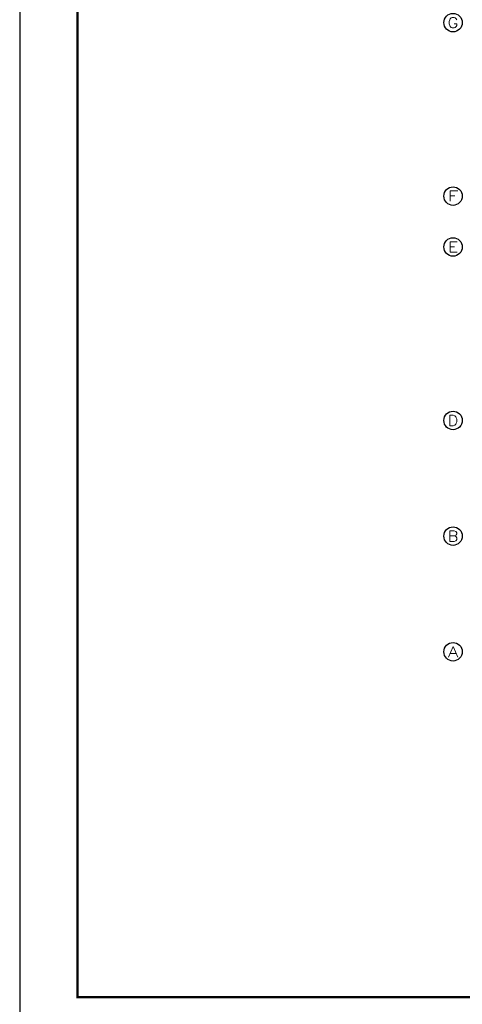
# Model space of a CAD drawing. Extents: x 687841 to 771941, y 252015 to 732780.
# Tile 39 of 99: x 687841 to 706984, y 448038 to 490606. Entities that reach past the tile are written whole.
import ezdxf
from ezdxf.enums import TextEntityAlignment as Align

# ---------------------------------------------------------------- set-up
doc = ezdxf.new("R2010")
doc.units = 0
doc.header["$LTSCALE"] = 1000
doc.header["$MEASUREMENT"] = 0
doc.layers.get('0').update_dxf_attribs({"linetype": 'CONTINUOUS'})
for name, color, linetype in [('AXIS', 3, 'CONTINUOUS'), ('AXIS_TEXT', 7, 'CONTINUOUS'), ('PUB_TITLE', 4, 'CONTINUOUS')]:
    doc.layers.add(name, color=color, linetype=linetype)
doc.styles.add('_TCH_AXIS', font='COMPLEX', dxfattribs={"bigfont": 'GBCBIG'})
doc.styles.add('COMPLEX', font='COMPLEX')

# ---------------------------------------------------------------- blocks, each defined once
blk = doc.blocks.new('_AXISO')
blk.add_circle((0, 0), 0.5)
at = {"layer": 'AXIS_TEXT', "style": 'COMPLEX', "width": 1.041667}
blk.add_attdef('A', text='', height=0.56, dxfattribs=at).set_placement((-0.25, -0.28), (0.25, -0.28), align=Align.FIT)
blk = doc.blocks.new('wrtgtg')
at = {"layer": 'PUB_TITLE'}
blk.add_lwpolyline([(-75296, -5841), (8804, -5841), (8804, 53559), (-75296, 53559)], close=True, dxfattribs=at)
at = {"layer": 'PUB_TITLE', "const_width": 100}
blk.add_lwpolyline([(-72796, -4841), (7804, -4841), (7804, 52559), (-72796, 52559)], close=True, dxfattribs=at)

msp = doc.modelspace()

# ---------------------------------------------------------------- block references
msp.add_blockref('wrtgtg', (763136.5, 453182))
at = {"layer": 'AXIS'}
ref = msp.add_blockref('_AXISO', (706583.6, 490478.9), dxfattribs=dict(at, xscale=800, yscale=800, zscale=800))
ref.add_attrib('A', 'G', dxfattribs={"layer": 'AXIS_TEXT', "height": 452.5, "style": '_TCH_AXIS', "width": 1.166667}).set_placement((706357.3, 490252.7), (706809.9, 490252.7), align=Align.FIT)
ref = msp.add_blockref('_AXISO', (706583.6, 482978.9), dxfattribs=dict(at, xscale=800, yscale=800, zscale=800))
ref.add_attrib('A', 'F', dxfattribs={"layer": 'AXIS_TEXT', "height": 452.5, "style": '_TCH_AXIS', "width": 1.3125}).set_placement((706357.3, 482752.7), (706809.9, 482752.7), align=Align.FIT)
ref = msp.add_blockref('_AXISO', (706583.6, 480778.9), dxfattribs=dict(at, xscale=800, yscale=800, zscale=800))
ref.add_attrib('A', 'E', dxfattribs={"layer": 'AXIS_TEXT', "height": 452.5, "style": '_TCH_AXIS', "width": 1.3125}).set_placement((706357.3, 480552.7), (706809.9, 480552.7), align=Align.FIT)
ref = msp.add_blockref('_AXISO', (706583.6, 473278.9), dxfattribs=dict(at, xscale=800, yscale=800, zscale=800))
ref.add_attrib('A', 'D', dxfattribs={"layer": 'AXIS_TEXT', "height": 452.5, "style": '_TCH_AXIS', "width": 1.235294}).set_placement((706357.3, 473052.7), (706809.9, 473052.7), align=Align.FIT)
ref = msp.add_blockref('_AXISO', (706583.6, 468278.9), dxfattribs=dict(at, xscale=800, yscale=800, zscale=800))
ref.add_attrib('A', 'B', dxfattribs={"layer": 'AXIS_TEXT', "height": 452.5, "style": '_TCH_AXIS', "width": 1.235294}).set_placement((706357.3, 468052.7), (706809.9, 468052.7), align=Align.FIT)
ref = msp.add_blockref('_AXISO', (706583.6, 463278.9), dxfattribs=dict(at, xscale=800, yscale=800, zscale=800))
ref.add_attrib('A', 'A', dxfattribs={"layer": 'AXIS_TEXT', "height": 452.5, "style": '_TCH_AXIS', "width": 1.166667}).set_placement((706357.3, 463052.7), (706809.9, 463052.7), align=Align.FIT)

doc.saveas('drawing.dxf')
